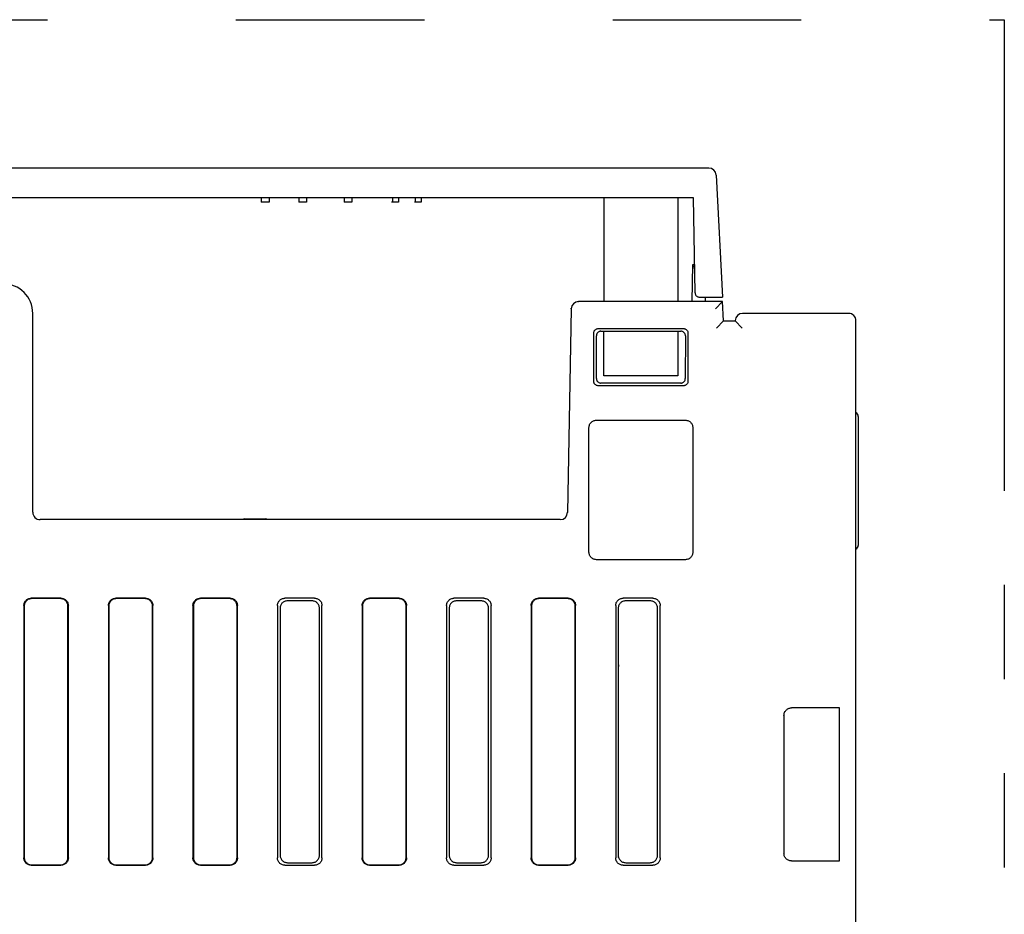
# Model space of a CAD drawing. Header units: millimetres. Extents: x 35 to 881, y -220 to 647.
# Tile 6 of 41: x 366 to 433, y -111 to -50. Entities that reach past the tile are written whole.
import ezdxf

# ---------------------------------------------------------------- set-up
doc = ezdxf.new("R2010")
doc.units = ezdxf.units.MM
doc.linetypes.add('PHANTOMX2', pattern=[127, 63.5, -12.7, 12.7, -12.7, 12.7, -12.7])
doc.layers.add('10', color=3, linetype='CONTINUOUS')
doc.layers.add('18', color=1, linetype='PHANTOMX2')

msp = doc.modelspace()

# ---------------------------------------------------------------- linework, layer by layer
at = {"layer": '10'}
for p, q in [((412.584, -60.426), (346.445, -60.426)), ((413.084, -60.9), (413.515, -69.126)), ((411.55, -62.426), (347.48, -62.426)), ((372.854, -62.428), (368.176, -62.428)), ((379.854, -62.428), (375.176, -62.428)), ((382.425, -62.426), (382.425, -62.726)), ((382.948, -62.726), (382.425, -62.726)), ((382.948, -62.426), (382.948, -62.726)), ((384.953, -62.426), (384.953, -62.726)), ((385.467, -62.726), (384.953, -62.726)), ((385.467, -62.426), (385.467, -62.726)), ((388.004, -62.426), (388.004, -62.726)), ((388.527, -62.726), (388.004, -62.726)), ((388.527, -62.426), (388.527, -62.726)), ((391.672, -62.726), (391.203, -62.726)), ((391.257, -62.426), (391.257, -62.726)), ((391.672, -62.426), (391.672, -62.726)), ((393.211, -62.726), (392.749, -62.726)), ((392.801, -62.426), (392.801, -62.726)), ((393.211, -62.426), (393.211, -62.726)), ((405.515, -62.426), (405.515, -69.426)), ((410.515, -62.426), (410.515, -69.426)), ((411.662, -68.832), (411.55, -62.426)), ((411.471, -69.426), (411.515, -66.926)), ((411.515, -66.926), (411.628, -66.926)), ((403.758, -69.429), (403.81, -69.426)), ((413.515, -69.426), (403.81, -69.426)), ((411.961, -69.126), (413.515, -69.126)), ((412.365, -69.426), (412.36, -69.126)), ((412.365, -69.426), (412.362, -69.126)), ((413.515, -69.426), (413.04, -69.926)), ((413.583, -70.726), (413.515, -69.426)), ((367.015, -83.626), (367.015, -70.226)), ((403.31, -69.918), (403.07, -83.635)), ((403.31, -69.918), (403.314, -69.866)), ((422.015, -70.226), (414.867, -70.226)), ((413.583, -70.726), (413.108, -71.226)), ((413.583, -70.726), (414.366, -70.726)), ((414.367, -70.7), (414.366, -70.726)), ((414.366, -70.726), (414.84, -71.226)), ((422.515, -179.083), (422.515, -70.726)), ((404.84, -74.803), (404.84, -71.55)), ((405.139, -71.251), (410.891, -71.251)), ((405.314, -71.426), (410.716, -71.426)), ((405.515, -74.426), (405.515, -71.426)), ((410.515, -71.426), (410.515, -74.426)), ((411.19, -71.55), (411.19, -74.803)), ((405.02, -74.623), (405.015, -71.726)), ((411.014, -71.726), (411.01, -74.623)), ((410.711, -74.921), (405.319, -74.921)), ((410.515, -74.426), (405.515, -74.426)), ((410.891, -75.101), (405.139, -75.101)), ((405.013, -77.426), (411.017, -77.426)), ((422.665, -77.166), (422.665, -85.866)), ((404.515, -86.328), (404.515, -77.925)), ((411.515, -77.925), (411.515, -86.328)), ((402.571, -84.126), (367.515, -84.126)), ((381.31, -84.076), (382.72, -84.076)), ((411.017, -86.826), (405.013, -86.826)), ((368.917, -89.426), (366.913, -89.426)), ((368.889, -89.454), (366.941, -89.454)), ((374.617, -89.426), (372.613, -89.426)), ((374.59, -89.453), (372.639, -89.453)), ((380.317, -89.426), (378.313, -89.426)), ((380.289, -89.454), (378.341, -89.454)), ((386.017, -89.426), (384.013, -89.426)), ((385.842, -89.601), (384.188, -89.601)), ((391.717, -89.426), (389.713, -89.426)), ((391.689, -89.454), (389.741, -89.454)), ((397.417, -89.426), (395.413, -89.426)), ((397.242, -89.601), (395.588, -89.601)), ((403.117, -89.426), (401.113, -89.426)), ((403.089, -89.454), (401.141, -89.454)), ((408.817, -89.426), (406.813, -89.426)), ((408.642, -89.601), (406.988, -89.601)), ((366.415, -89.925), (366.415, -106.928)), ((366.443, -89.953), (366.443, -106.9)), ((369.387, -106.9), (369.387, -89.953)), ((369.415, -106.928), (369.415, -89.925)), ((372.115, -89.925), (372.115, -106.928)), ((372.141, -89.951), (372.141, -106.902)), ((375.089, -106.902), (375.089, -89.951)), ((375.115, -106.928), (375.115, -89.925)), ((377.815, -89.925), (377.815, -106.928)), ((377.843, -89.953), (377.843, -106.9)), ((380.787, -106.9), (380.787, -89.953)), ((380.815, -106.928), (380.815, -89.925)), ((383.515, -89.925), (383.515, -106.928)), ((383.69, -90.1), (383.69, -106.753)), ((386.34, -106.753), (386.34, -90.1)), ((386.515, -106.928), (386.515, -89.925)), ((389.215, -89.925), (389.215, -106.928)), ((389.243, -89.953), (389.243, -106.9)), ((392.187, -106.9), (392.187, -89.953)), ((392.215, -106.928), (392.215, -89.925)), ((394.915, -89.925), (394.915, -106.928)), ((395.09, -90.1), (395.09, -106.753)), ((397.74, -106.753), (397.74, -90.1)), ((397.915, -106.928), (397.915, -89.925)), ((400.615, -89.925), (400.615, -106.928)), ((400.643, -89.953), (400.643, -106.9)), ((403.587, -106.9), (403.587, -89.953)), ((403.615, -106.928), (403.615, -89.925)), ((406.315, -89.925), (406.315, -106.928)), ((406.49, -90.1), (406.49, -106.753)), ((409.14, -106.753), (409.14, -90.1)), ((409.315, -106.928), (409.315, -89.925)), ((406.515, -106.909), (406.515, -94.025)), ((421.4, -96.821), (418.159, -96.821)), ((421.4, -107.132), (421.4, -96.821)), ((417.66, -97.32), (417.66, -106.633)), ((366.913, -107.426), (368.917, -107.426)), ((366.941, -107.398), (368.889, -107.398)), ((372.613, -107.426), (374.617, -107.426)), ((372.639, -107.4), (374.59, -107.4)), ((378.313, -107.426), (380.317, -107.426)), ((378.341, -107.398), (380.289, -107.398)), ((384.013, -107.426), (386.017, -107.426)), ((384.188, -107.251), (385.842, -107.251)), ((389.713, -107.426), (391.717, -107.426)), ((389.741, -107.398), (391.689, -107.398)), ((395.413, -107.426), (397.417, -107.426)), ((395.588, -107.251), (397.242, -107.251)), ((401.113, -107.426), (403.117, -107.426)), ((401.141, -107.398), (403.089, -107.398)), ((406.813, -107.426), (408.817, -107.426)), ((406.988, -107.251), (408.642, -107.251)), ((418.159, -107.132), (421.4, -107.132))]:
    msp.add_line(p, q, dxfattribs=at)
for points in [[(411.662, -68.832), (411.665, -68.87), (411.673, -68.908), (411.686, -68.945), (411.703, -68.98), (411.725, -69.012), (411.751, -69.041), (411.781, -69.066), (411.813, -69.087), (411.848, -69.104), (411.885, -69.116), (411.923, -69.124), (411.961, -69.126)], [(404.84, -71.55), (404.842, -71.514), (404.849, -71.479), (404.859, -71.444), (404.874, -71.411), (404.893, -71.38), (404.915, -71.352), (404.94, -71.327), (404.969, -71.304), (404.999, -71.286), (405.032, -71.271), (405.067, -71.26), (405.102, -71.254), (405.139, -71.251)], [(405.314, -71.426), (405.277, -71.429), (405.242, -71.435), (405.207, -71.446), (405.175, -71.461), (405.144, -71.479), (405.116, -71.502), (405.09, -71.527), (405.068, -71.555), (405.049, -71.586), (405.035, -71.619), (405.024, -71.654), (405.017, -71.689), (405.015, -71.726)], [(411.014, -71.726), (411.012, -71.689), (411.006, -71.654), (410.995, -71.619), (410.98, -71.586), (410.962, -71.555), (410.939, -71.527), (410.914, -71.502), (410.886, -71.479), (410.855, -71.461), (410.822, -71.446), (410.788, -71.435), (410.752, -71.429), (410.716, -71.426)], [(410.891, -71.251), (410.927, -71.254), (410.963, -71.26), (410.997, -71.271), (411.03, -71.286), (411.061, -71.304), (411.089, -71.327), (411.115, -71.352), (411.137, -71.38), (411.156, -71.411), (411.17, -71.444), (411.181, -71.479), (411.188, -71.514), (411.19, -71.55)], [(405.139, -75.101), (405.102, -75.099), (405.067, -75.093), (405.032, -75.082), (404.999, -75.067), (404.969, -75.049), (404.94, -75.026), (404.915, -75.001), (404.893, -74.973), (404.874, -74.942), (404.859, -74.909), (404.849, -74.874), (404.842, -74.839), (404.84, -74.803)], [(405.02, -74.623), (405.022, -74.659), (405.028, -74.694), (405.039, -74.729), (405.054, -74.762), (405.073, -74.792), (405.095, -74.821), (405.12, -74.846), (405.149, -74.868), (405.18, -74.887), (405.213, -74.902), (405.247, -74.912), (405.283, -74.919), (405.319, -74.921)], [(410.711, -74.921), (410.747, -74.919), (410.782, -74.912), (410.817, -74.902), (410.85, -74.887), (410.881, -74.868), (410.909, -74.846), (410.935, -74.821), (410.957, -74.792), (410.976, -74.762), (410.99, -74.729), (411.001, -74.694), (411.008, -74.659), (411.01, -74.623)], [(411.19, -74.803), (411.188, -74.839), (411.181, -74.874), (411.17, -74.909), (411.156, -74.942), (411.137, -74.973), (411.115, -75.001), (411.089, -75.026), (411.061, -75.049), (411.03, -75.067), (410.997, -75.082), (410.963, -75.093), (410.927, -75.099), (410.891, -75.101)], [(404.515, -77.925), (404.518, -77.872), (404.526, -77.821), (404.539, -77.77), (404.558, -77.721), (404.582, -77.675), (404.61, -77.631), (404.643, -77.591), (404.679, -77.554), (404.72, -77.521), (404.763, -77.493), (404.81, -77.47), (404.858, -77.451), (404.909, -77.437), (404.961, -77.429), (405.013, -77.426)], [(411.017, -77.426), (411.069, -77.429), (411.121, -77.437), (411.171, -77.451), (411.22, -77.47), (411.266, -77.493), (411.31, -77.521), (411.35, -77.554), (411.387, -77.591), (411.42, -77.631), (411.448, -77.675), (411.472, -77.721), (411.49, -77.77), (411.504, -77.821), (411.512, -77.872), (411.515, -77.925)], [(405.013, -86.826), (404.961, -86.824), (404.909, -86.816), (404.858, -86.802), (404.81, -86.783), (404.763, -86.76), (404.72, -86.731), (404.679, -86.699), (404.643, -86.662), (404.61, -86.622), (404.582, -86.578), (404.558, -86.531), (404.539, -86.483), (404.526, -86.432), (404.518, -86.381), (404.515, -86.328)], [(411.515, -86.328), (411.512, -86.381), (411.504, -86.432), (411.49, -86.483), (411.472, -86.531), (411.448, -86.578), (411.42, -86.622), (411.387, -86.662), (411.35, -86.699), (411.31, -86.731), (411.266, -86.76), (411.22, -86.783), (411.171, -86.802), (411.121, -86.816), (411.069, -86.824), (411.017, -86.826)], [(366.415, -89.925), (366.418, -89.872), (366.426, -89.821), (366.439, -89.77), (366.458, -89.721), (366.482, -89.675), (366.51, -89.631), (366.543, -89.591), (366.579, -89.554), (366.62, -89.521), (366.663, -89.493), (366.71, -89.47), (366.758, -89.451), (366.809, -89.437), (366.861, -89.429), (366.913, -89.426)], [(366.941, -89.454), (366.889, -89.457), (366.837, -89.465), (366.786, -89.479), (366.738, -89.498), (366.691, -89.521), (366.648, -89.549), (366.607, -89.582), (366.571, -89.619), (366.538, -89.659), (366.509, -89.703), (366.486, -89.749), (366.467, -89.798), (366.454, -89.849), (366.446, -89.9), (366.443, -89.953)], [(369.387, -89.953), (369.384, -89.9), (369.376, -89.849), (369.362, -89.798), (369.344, -89.749), (369.32, -89.703), (369.292, -89.659), (369.259, -89.619), (369.222, -89.582), (369.182, -89.549), (369.138, -89.521), (369.092, -89.498), (369.043, -89.479), (368.993, -89.465), (368.941, -89.457), (368.889, -89.454)], [(368.917, -89.426), (368.969, -89.429), (369.021, -89.437), (369.071, -89.451), (369.12, -89.47), (369.166, -89.493), (369.21, -89.521), (369.25, -89.554), (369.287, -89.591), (369.32, -89.631), (369.348, -89.675), (369.372, -89.721), (369.39, -89.77), (369.404, -89.821), (369.412, -89.872), (369.415, -89.925)], [(372.115, -89.925), (372.118, -89.872), (372.126, -89.821), (372.139, -89.77), (372.158, -89.721), (372.182, -89.675), (372.21, -89.631), (372.243, -89.591), (372.279, -89.554), (372.32, -89.521), (372.363, -89.493), (372.41, -89.47), (372.458, -89.451), (372.509, -89.437), (372.561, -89.429), (372.613, -89.426)], [(372.639, -89.453), (372.587, -89.455), (372.535, -89.464), (372.485, -89.477), (372.436, -89.496), (372.39, -89.519), (372.346, -89.548), (372.306, -89.58), (372.269, -89.617), (372.236, -89.658), (372.208, -89.701), (372.184, -89.748), (372.165, -89.796), (372.152, -89.847), (372.144, -89.898), (372.141, -89.951)], [(375.089, -89.951), (375.086, -89.898), (375.078, -89.847), (375.064, -89.796), (375.045, -89.748), (375.022, -89.701), (374.994, -89.658), (374.961, -89.617), (374.924, -89.58), (374.884, -89.548), (374.84, -89.519), (374.794, -89.496), (374.745, -89.477), (374.694, -89.464), (374.643, -89.455), (374.59, -89.453)], [(374.617, -89.426), (374.669, -89.429), (374.721, -89.437), (374.771, -89.451), (374.82, -89.47), (374.866, -89.493), (374.91, -89.521), (374.95, -89.554), (374.987, -89.591), (375.02, -89.631), (375.048, -89.675), (375.072, -89.721), (375.09, -89.77), (375.104, -89.821), (375.112, -89.872), (375.115, -89.925)], [(377.815, -89.925), (377.818, -89.872), (377.826, -89.821), (377.839, -89.77), (377.858, -89.721), (377.882, -89.675), (377.91, -89.631), (377.943, -89.591), (377.979, -89.554), (378.02, -89.521), (378.063, -89.493), (378.11, -89.47), (378.158, -89.451), (378.209, -89.437), (378.261, -89.429), (378.313, -89.426)], [(378.341, -89.454), (378.289, -89.457), (378.237, -89.465), (378.186, -89.479), (378.138, -89.498), (378.091, -89.521), (378.048, -89.549), (378.007, -89.582), (377.971, -89.619), (377.938, -89.659), (377.909, -89.703), (377.886, -89.749), (377.867, -89.798), (377.854, -89.849), (377.846, -89.9), (377.843, -89.953)], [(380.787, -89.953), (380.784, -89.9), (380.776, -89.849), (380.762, -89.798), (380.744, -89.749), (380.72, -89.703), (380.692, -89.659), (380.659, -89.619), (380.622, -89.582), (380.582, -89.549), (380.538, -89.521), (380.492, -89.498), (380.443, -89.479), (380.393, -89.465), (380.341, -89.457), (380.289, -89.454)], [(380.317, -89.426), (380.369, -89.429), (380.421, -89.437), (380.471, -89.451), (380.52, -89.47), (380.566, -89.493), (380.61, -89.521), (380.65, -89.554), (380.687, -89.591), (380.72, -89.631), (380.748, -89.675), (380.772, -89.721), (380.79, -89.77), (380.804, -89.821), (380.812, -89.872), (380.815, -89.925)], [(383.515, -89.925), (383.518, -89.872), (383.526, -89.821), (383.539, -89.77), (383.558, -89.721), (383.582, -89.675), (383.61, -89.631), (383.643, -89.591), (383.679, -89.554), (383.72, -89.521), (383.763, -89.493), (383.81, -89.47), (383.858, -89.451), (383.909, -89.437), (383.961, -89.429), (384.013, -89.426)], [(384.188, -89.601), (384.136, -89.604), (384.084, -89.612), (384.033, -89.626), (383.985, -89.645), (383.938, -89.668), (383.895, -89.696), (383.854, -89.729), (383.818, -89.766), (383.785, -89.806), (383.756, -89.85), (383.733, -89.896), (383.714, -89.945), (383.701, -89.996), (383.693, -90.047), (383.69, -90.1)], [(386.34, -90.1), (386.337, -90.047), (386.329, -89.996), (386.315, -89.945), (386.297, -89.896), (386.273, -89.85), (386.245, -89.806), (386.212, -89.766), (386.175, -89.729), (386.135, -89.696), (386.091, -89.668), (386.045, -89.645), (385.996, -89.626), (385.946, -89.612), (385.894, -89.604), (385.842, -89.601)], [(386.017, -89.426), (386.069, -89.429), (386.121, -89.437), (386.171, -89.451), (386.22, -89.47), (386.266, -89.493), (386.31, -89.521), (386.35, -89.554), (386.387, -89.591), (386.42, -89.631), (386.448, -89.675), (386.472, -89.721), (386.49, -89.77), (386.504, -89.821), (386.512, -89.872), (386.515, -89.925)], [(389.215, -89.925), (389.218, -89.872), (389.226, -89.821), (389.239, -89.77), (389.258, -89.721), (389.282, -89.675), (389.31, -89.631), (389.343, -89.591), (389.379, -89.554), (389.42, -89.521), (389.463, -89.493), (389.51, -89.47), (389.558, -89.451), (389.609, -89.437), (389.661, -89.429), (389.713, -89.426)], [(389.741, -89.454), (389.689, -89.457), (389.637, -89.465), (389.586, -89.479), (389.538, -89.498), (389.491, -89.521), (389.448, -89.549), (389.407, -89.582), (389.371, -89.619), (389.338, -89.659), (389.309, -89.703), (389.286, -89.749), (389.267, -89.798), (389.254, -89.849), (389.246, -89.9), (389.243, -89.953)], [(392.187, -89.953), (392.184, -89.9), (392.176, -89.849), (392.162, -89.798), (392.144, -89.749), (392.12, -89.703), (392.092, -89.659), (392.059, -89.619), (392.022, -89.582), (391.982, -89.549), (391.938, -89.521), (391.892, -89.498), (391.843, -89.479), (391.793, -89.465), (391.741, -89.457), (391.689, -89.454)], [(391.717, -89.426), (391.769, -89.429), (391.821, -89.437), (391.871, -89.451), (391.92, -89.47), (391.966, -89.493), (392.01, -89.521), (392.05, -89.554), (392.087, -89.591), (392.12, -89.631), (392.148, -89.675), (392.172, -89.721), (392.19, -89.77), (392.204, -89.821), (392.212, -89.872), (392.215, -89.925)], [(394.915, -89.925), (394.918, -89.872), (394.926, -89.821), (394.939, -89.77), (394.958, -89.721), (394.982, -89.675), (395.01, -89.631), (395.043, -89.591), (395.079, -89.554), (395.12, -89.521), (395.163, -89.493), (395.21, -89.47), (395.258, -89.451), (395.309, -89.437), (395.361, -89.429), (395.413, -89.426)], [(395.588, -89.601), (395.536, -89.604), (395.484, -89.612), (395.433, -89.626), (395.385, -89.645), (395.338, -89.668), (395.295, -89.696), (395.254, -89.729), (395.218, -89.766), (395.185, -89.806), (395.156, -89.85), (395.133, -89.896), (395.114, -89.945), (395.101, -89.996), (395.093, -90.047), (395.09, -90.1)], [(397.74, -90.1), (397.737, -90.047), (397.729, -89.996), (397.715, -89.945), (397.697, -89.896), (397.673, -89.85), (397.645, -89.806), (397.612, -89.766), (397.575, -89.729), (397.535, -89.696), (397.491, -89.668), (397.445, -89.645), (397.396, -89.626), (397.346, -89.612), (397.294, -89.604), (397.242, -89.601)], [(397.417, -89.426), (397.469, -89.429), (397.521, -89.437), (397.571, -89.451), (397.62, -89.47), (397.666, -89.493), (397.71, -89.521), (397.75, -89.554), (397.787, -89.591), (397.82, -89.631), (397.848, -89.675), (397.872, -89.721), (397.89, -89.77), (397.904, -89.821), (397.912, -89.872), (397.915, -89.925)], [(400.615, -89.925), (400.618, -89.872), (400.626, -89.821), (400.639, -89.77), (400.658, -89.721), (400.682, -89.675), (400.71, -89.631), (400.743, -89.591), (400.779, -89.554), (400.82, -89.521), (400.863, -89.493), (400.91, -89.47), (400.958, -89.451), (401.009, -89.437), (401.061, -89.429), (401.113, -89.426)], [(401.141, -89.454), (401.089, -89.457), (401.037, -89.465), (400.986, -89.479), (400.938, -89.498), (400.891, -89.521), (400.848, -89.549), (400.807, -89.582), (400.771, -89.619), (400.738, -89.659), (400.709, -89.703), (400.686, -89.749), (400.667, -89.798), (400.654, -89.849), (400.646, -89.9), (400.643, -89.953)], [(403.587, -89.953), (403.584, -89.9), (403.576, -89.849), (403.562, -89.798), (403.544, -89.749), (403.52, -89.703), (403.492, -89.659), (403.459, -89.619), (403.422, -89.582), (403.382, -89.549), (403.338, -89.521), (403.292, -89.498), (403.243, -89.479), (403.193, -89.465), (403.141, -89.457), (403.089, -89.454)], [(403.117, -89.426), (403.169, -89.429), (403.221, -89.437), (403.271, -89.451), (403.32, -89.47), (403.366, -89.493), (403.41, -89.521), (403.45, -89.554), (403.487, -89.591), (403.52, -89.631), (403.548, -89.675), (403.572, -89.721), (403.59, -89.77), (403.604, -89.821), (403.612, -89.872), (403.615, -89.925)], [(406.315, -89.925), (406.318, -89.872), (406.326, -89.821), (406.339, -89.77), (406.358, -89.721), (406.382, -89.675), (406.41, -89.631), (406.443, -89.591), (406.479, -89.554), (406.52, -89.521), (406.563, -89.493), (406.61, -89.47), (406.658, -89.451), (406.709, -89.437), (406.761, -89.429), (406.813, -89.426)], [(406.988, -89.601), (406.936, -89.604), (406.884, -89.612), (406.833, -89.626), (406.785, -89.645), (406.738, -89.668), (406.695, -89.696), (406.654, -89.729), (406.618, -89.766), (406.585, -89.806), (406.556, -89.85), (406.533, -89.896), (406.514, -89.945), (406.501, -89.996), (406.493, -90.047), (406.49, -90.1)], [(409.14, -90.1), (409.137, -90.047), (409.129, -89.996), (409.115, -89.945), (409.097, -89.896), (409.073, -89.85), (409.045, -89.806), (409.012, -89.766), (408.975, -89.729), (408.935, -89.696), (408.891, -89.668), (408.845, -89.645), (408.796, -89.626), (408.746, -89.612), (408.694, -89.604), (408.642, -89.601)], [(408.817, -89.426), (408.869, -89.429), (408.921, -89.437), (408.971, -89.451), (409.02, -89.47), (409.066, -89.493), (409.11, -89.521), (409.15, -89.554), (409.187, -89.591), (409.22, -89.631), (409.248, -89.675), (409.272, -89.721), (409.29, -89.77), (409.304, -89.821), (409.312, -89.872), (409.315, -89.925)], [(406.49, -93.869), (406.49, -93.87), (406.504, -93.921), (406.512, -93.972), (406.515, -94.025)], [(417.66, -97.32), (417.663, -97.268), (417.671, -97.216), (417.684, -97.166), (417.703, -97.117), (417.727, -97.07), (417.755, -97.027), (417.788, -96.986), (417.825, -96.949), (417.866, -96.916), (417.909, -96.888), (417.956, -96.864), (418.005, -96.845), (418.055, -96.832), (418.107, -96.824), (418.159, -96.821)], [(383.69, -106.753), (383.693, -106.806), (383.701, -106.857), (383.714, -106.908), (383.733, -106.956), (383.756, -107.003), (383.785, -107.047), (383.818, -107.087), (383.854, -107.124), (383.895, -107.156), (383.938, -107.185), (383.985, -107.208), (384.033, -107.227), (384.084, -107.241), (384.136, -107.249), (384.188, -107.251)], [(385.842, -107.251), (385.894, -107.249), (385.946, -107.241), (385.996, -107.227), (386.045, -107.208), (386.091, -107.185), (386.135, -107.156), (386.175, -107.124), (386.212, -107.087), (386.245, -107.047), (386.273, -107.003), (386.297, -106.956), (386.315, -106.908), (386.329, -106.857), (386.337, -106.806), (386.34, -106.753)], [(395.09, -106.753), (395.093, -106.806), (395.101, -106.857), (395.114, -106.908), (395.133, -106.956), (395.156, -107.003), (395.185, -107.047), (395.218, -107.087), (395.254, -107.124), (395.295, -107.156), (395.338, -107.185), (395.385, -107.208), (395.433, -107.227), (395.484, -107.241), (395.536, -107.249), (395.588, -107.251)], [(397.242, -107.251), (397.294, -107.249), (397.346, -107.241), (397.396, -107.227), (397.445, -107.208), (397.491, -107.185), (397.535, -107.156), (397.575, -107.124), (397.612, -107.087), (397.645, -107.047), (397.673, -107.003), (397.697, -106.956), (397.715, -106.908), (397.729, -106.857), (397.737, -106.806), (397.74, -106.753)], [(406.49, -106.753), (406.493, -106.806), (406.501, -106.857), (406.514, -106.908), (406.533, -106.956), (406.556, -107.003), (406.585, -107.047), (406.618, -107.087), (406.654, -107.124), (406.695, -107.156), (406.738, -107.185), (406.785, -107.208), (406.833, -107.227), (406.884, -107.241), (406.936, -107.249), (406.988, -107.251)], [(408.642, -107.251), (408.694, -107.249), (408.746, -107.241), (408.796, -107.227), (408.845, -107.208), (408.891, -107.185), (408.935, -107.156), (408.975, -107.124), (409.012, -107.087), (409.045, -107.047), (409.073, -107.003), (409.097, -106.956), (409.115, -106.908), (409.129, -106.857), (409.137, -106.806), (409.14, -106.753)], [(418.159, -107.132), (418.107, -107.129), (418.055, -107.121), (418.005, -107.108), (417.956, -107.089), (417.909, -107.065), (417.866, -107.037), (417.825, -107.004), (417.788, -106.967), (417.755, -106.926), (417.727, -106.883), (417.703, -106.836), (417.684, -106.787), (417.671, -106.737), (417.663, -106.685), (417.66, -106.633)], [(366.913, -107.426), (366.861, -107.424), (366.809, -107.416), (366.758, -107.402), (366.71, -107.383), (366.663, -107.36), (366.62, -107.331), (366.579, -107.299), (366.543, -107.262), (366.51, -107.222), (366.482, -107.178), (366.458, -107.131), (366.439, -107.083), (366.426, -107.032), (366.418, -106.981), (366.415, -106.928)], [(366.443, -106.9), (366.446, -106.953), (366.454, -107.004), (366.467, -107.055), (366.486, -107.103), (366.509, -107.15), (366.538, -107.194), (366.571, -107.234), (366.607, -107.271), (366.648, -107.303), (366.691, -107.332), (366.738, -107.355), (366.786, -107.374), (366.837, -107.388), (366.889, -107.396), (366.941, -107.398)], [(368.889, -107.398), (368.941, -107.396), (368.993, -107.388), (369.043, -107.374), (369.092, -107.355), (369.138, -107.332), (369.182, -107.303), (369.222, -107.271), (369.259, -107.234), (369.292, -107.194), (369.32, -107.15), (369.344, -107.103), (369.362, -107.055), (369.376, -107.004), (369.384, -106.953), (369.387, -106.9)], [(369.415, -106.928), (369.412, -106.981), (369.404, -107.032), (369.39, -107.083), (369.372, -107.131), (369.348, -107.178), (369.32, -107.222), (369.287, -107.262), (369.25, -107.299), (369.21, -107.331), (369.166, -107.36), (369.12, -107.383), (369.071, -107.402), (369.021, -107.416), (368.969, -107.424), (368.917, -107.426)], [(372.613, -107.426), (372.561, -107.424), (372.509, -107.416), (372.458, -107.402), (372.41, -107.383), (372.363, -107.36), (372.32, -107.331), (372.279, -107.299), (372.243, -107.262), (372.21, -107.222), (372.182, -107.178), (372.158, -107.131), (372.139, -107.083), (372.126, -107.032), (372.118, -106.981), (372.115, -106.928)], [(372.141, -106.902), (372.144, -106.954), (372.152, -107.006), (372.165, -107.057), (372.184, -107.105), (372.208, -107.152), (372.236, -107.195), (372.269, -107.236), (372.306, -107.272), (372.346, -107.305), (372.39, -107.333), (372.436, -107.357), (372.485, -107.376), (372.535, -107.389), (372.587, -107.397), (372.639, -107.4)], [(374.59, -107.4), (374.643, -107.397), (374.694, -107.389), (374.745, -107.376), (374.794, -107.357), (374.84, -107.333), (374.884, -107.305), (374.924, -107.272), (374.961, -107.236), (374.994, -107.195), (375.022, -107.152), (375.045, -107.105), (375.064, -107.057), (375.078, -107.006), (375.086, -106.954), (375.089, -106.902)], [(375.115, -106.928), (375.112, -106.981), (375.104, -107.032), (375.09, -107.083), (375.072, -107.131), (375.048, -107.178), (375.02, -107.222), (374.987, -107.262), (374.95, -107.299), (374.91, -107.331), (374.866, -107.36), (374.82, -107.383), (374.771, -107.402), (374.721, -107.416), (374.669, -107.424), (374.617, -107.426)], [(378.313, -107.426), (378.261, -107.424), (378.209, -107.416), (378.158, -107.402), (378.11, -107.383), (378.063, -107.36), (378.02, -107.331), (377.979, -107.299), (377.943, -107.262), (377.91, -107.222), (377.882, -107.178), (377.858, -107.131), (377.839, -107.083), (377.826, -107.032), (377.818, -106.981), (377.815, -106.928)], [(377.843, -106.9), (377.846, -106.953), (377.854, -107.004), (377.867, -107.055), (377.886, -107.103), (377.909, -107.15), (377.938, -107.194), (377.971, -107.234), (378.007, -107.271), (378.048, -107.303), (378.091, -107.332), (378.138, -107.355), (378.186, -107.374), (378.237, -107.388), (378.289, -107.396), (378.341, -107.398)], [(380.289, -107.398), (380.341, -107.396), (380.393, -107.388), (380.443, -107.374), (380.492, -107.355), (380.538, -107.332), (380.582, -107.303), (380.622, -107.271), (380.659, -107.234), (380.692, -107.194), (380.72, -107.15), (380.744, -107.103), (380.762, -107.055), (380.776, -107.004), (380.784, -106.953), (380.787, -106.9)], [(380.815, -106.928), (380.812, -106.981), (380.804, -107.032), (380.79, -107.083), (380.772, -107.131), (380.748, -107.178), (380.72, -107.222), (380.687, -107.262), (380.65, -107.299), (380.61, -107.331), (380.566, -107.36), (380.52, -107.383), (380.471, -107.402), (380.421, -107.416), (380.369, -107.424), (380.317, -107.426)], [(384.013, -107.426), (383.961, -107.424), (383.909, -107.416), (383.858, -107.402), (383.81, -107.383), (383.763, -107.36), (383.72, -107.331), (383.679, -107.299), (383.643, -107.262), (383.61, -107.222), (383.582, -107.178), (383.558, -107.131), (383.539, -107.083), (383.526, -107.032), (383.518, -106.981), (383.515, -106.928)], [(386.515, -106.928), (386.512, -106.981), (386.504, -107.032), (386.49, -107.083), (386.472, -107.131), (386.448, -107.178), (386.42, -107.222), (386.387, -107.262), (386.35, -107.299), (386.31, -107.331), (386.266, -107.36), (386.22, -107.383), (386.171, -107.402), (386.121, -107.416), (386.069, -107.424), (386.017, -107.426)], [(389.713, -107.426), (389.661, -107.424), (389.609, -107.416), (389.558, -107.402), (389.51, -107.383), (389.463, -107.36), (389.42, -107.331), (389.379, -107.299), (389.343, -107.262), (389.31, -107.222), (389.282, -107.178), (389.258, -107.131), (389.239, -107.083), (389.226, -107.032), (389.218, -106.981), (389.215, -106.928)], [(389.243, -106.9), (389.246, -106.953), (389.254, -107.004), (389.267, -107.055), (389.286, -107.103), (389.309, -107.15), (389.338, -107.194), (389.371, -107.234), (389.407, -107.271), (389.448, -107.303), (389.491, -107.332), (389.538, -107.355), (389.586, -107.374), (389.637, -107.388), (389.689, -107.396), (389.741, -107.398)], [(391.689, -107.398), (391.741, -107.396), (391.793, -107.388), (391.843, -107.374), (391.892, -107.355), (391.938, -107.332), (391.982, -107.303), (392.022, -107.271), (392.059, -107.234), (392.092, -107.194), (392.12, -107.15), (392.144, -107.103), (392.162, -107.055), (392.176, -107.004), (392.184, -106.953), (392.187, -106.9)], [(392.215, -106.928), (392.212, -106.981), (392.204, -107.032), (392.19, -107.083), (392.172, -107.131), (392.148, -107.178), (392.12, -107.222), (392.087, -107.262), (392.05, -107.299), (392.01, -107.331), (391.966, -107.36), (391.92, -107.383), (391.871, -107.402), (391.821, -107.416), (391.769, -107.424), (391.717, -107.426)], [(395.413, -107.426), (395.361, -107.424), (395.309, -107.416), (395.258, -107.402), (395.21, -107.383), (395.163, -107.36), (395.12, -107.331), (395.079, -107.299), (395.043, -107.262), (395.01, -107.222), (394.982, -107.178), (394.958, -107.131), (394.939, -107.083), (394.926, -107.032), (394.918, -106.981), (394.915, -106.928)], [(397.915, -106.928), (397.912, -106.981), (397.904, -107.032), (397.89, -107.083), (397.872, -107.131), (397.848, -107.178), (397.82, -107.222), (397.787, -107.262), (397.75, -107.299), (397.71, -107.331), (397.666, -107.36), (397.62, -107.383), (397.571, -107.402), (397.521, -107.416), (397.469, -107.424), (397.417, -107.426)], [(401.113, -107.426), (401.061, -107.424), (401.009, -107.416), (400.958, -107.402), (400.91, -107.383), (400.863, -107.36), (400.82, -107.331), (400.779, -107.299), (400.743, -107.262), (400.71, -107.222), (400.682, -107.178), (400.658, -107.131), (400.639, -107.083), (400.626, -107.032), (400.618, -106.981), (400.615, -106.928)], [(400.643, -106.9), (400.646, -106.953), (400.654, -107.004), (400.667, -107.055), (400.686, -107.103), (400.709, -107.15), (400.738, -107.194), (400.771, -107.234), (400.807, -107.271), (400.848, -107.303), (400.891, -107.332), (400.938, -107.355), (400.986, -107.374), (401.037, -107.388), (401.089, -107.396), (401.141, -107.398)], [(403.089, -107.398), (403.141, -107.396), (403.193, -107.388), (403.243, -107.374), (403.292, -107.355), (403.338, -107.332), (403.382, -107.303), (403.422, -107.271), (403.459, -107.234), (403.492, -107.194), (403.52, -107.15), (403.544, -107.103), (403.562, -107.055), (403.576, -107.004), (403.584, -106.953), (403.587, -106.9)], [(403.615, -106.928), (403.612, -106.981), (403.604, -107.032), (403.59, -107.083), (403.572, -107.131), (403.548, -107.178), (403.52, -107.222), (403.487, -107.262), (403.45, -107.299), (403.41, -107.331), (403.366, -107.36), (403.32, -107.383), (403.271, -107.402), (403.221, -107.416), (403.169, -107.424), (403.117, -107.426)], [(406.813, -107.426), (406.761, -107.424), (406.709, -107.416), (406.658, -107.402), (406.61, -107.383), (406.563, -107.36), (406.52, -107.331), (406.479, -107.299), (406.443, -107.262), (406.41, -107.222), (406.382, -107.178), (406.358, -107.131), (406.339, -107.083), (406.326, -107.032), (406.318, -106.981), (406.315, -106.928)], [(409.315, -106.928), (409.312, -106.981), (409.304, -107.032), (409.29, -107.083), (409.272, -107.131), (409.248, -107.178), (409.22, -107.222), (409.187, -107.262), (409.15, -107.299), (409.11, -107.331), (409.066, -107.36), (409.02, -107.383), (408.971, -107.402), (408.921, -107.416), (408.869, -107.424), (408.817, -107.426)]]:
    msp.add_lwpolyline(points, dxfattribs=at)
for centre, radius, start, end in [((412.584, -60.926), 0.5, 3, 90), ((411.81, -67.226), 0.3, 127.01397, 179), ((365.015, -70.226), 2, 0, 180), ((403.81, -69.926), 0.5, 90, 179), ((414.867, -70.726), 0.5, 90, 177), ((422.015, -70.726), 0.5, 0, 90), ((422.365, -77.166), 0.3, 0, 60), ((422.365, -77.166), 0.3, 0, 60), ((367.515, -83.626), 0.5, 180, 270), ((402.571, -83.626), 0.5, 270, 359), ((381.31, -84.376), 0.3, 90, 123.49705), ((382.72, -84.376), 0.3, 56.50295, 90), ((422.365, -85.866), 0.3, 300, 0)]:
    msp.add_arc(centre, radius, start, end, dxfattribs=at)
at = {"layer": '18'}
msp.add_line((304.515, -50.426), (432.515, -50.426), dxfattribs=at)
at = {"layer": '18', "ltscale": 0.5}
msp.add_line((432.515, -50.426), (432.515, -215.926), dxfattribs=at)

doc.saveas('drawing.dxf')
